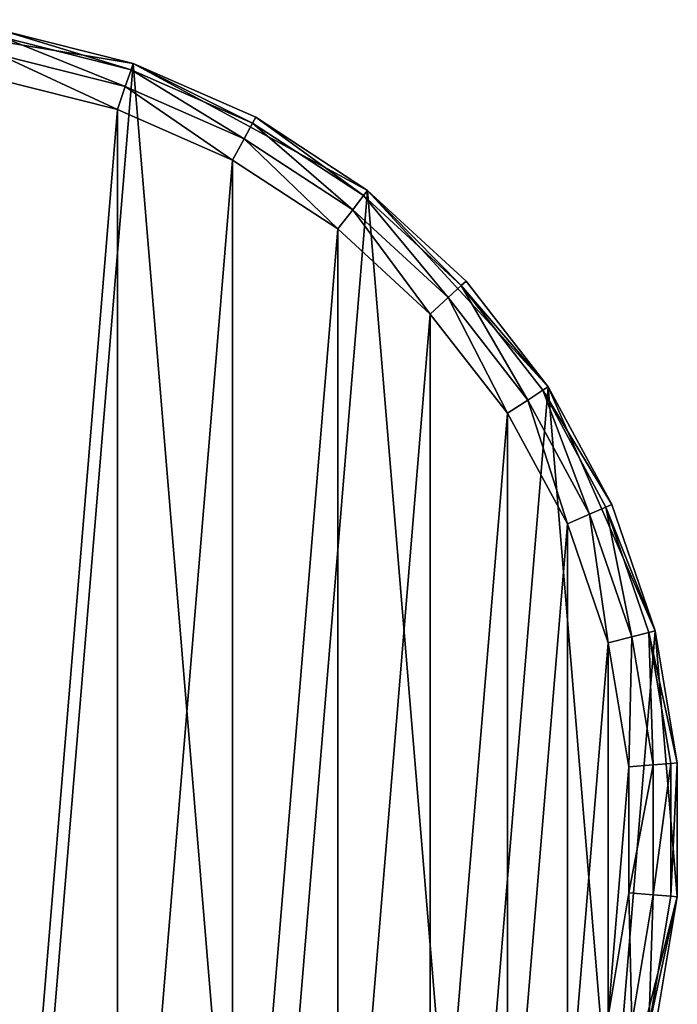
# Model space of a CAD drawing. Header units: millimetres. Extents: x 28 to 403, y -1162 to 452.
# Tile 29 of 44: x 240 to 280, y -11 to 50. Entities that reach past the tile are written whole.
import ezdxf

# ---------------------------------------------------------------- set-up
doc = ezdxf.new("R2010")
doc.units = ezdxf.units.MM
doc.header["$LTSCALE"] = 25.4
doc.layers.get('0').update_dxf_attribs({"true_color": 0xff5454})

# ---------------------------------------------------------------- blocks, each defined once
blk = doc.blocks.new('VIPER-I-6641.STL')
at = {"color": 0}
mesh = blk.add_polyface(dxfattribs=at)
corners = [(184.747, -20.085, 689.171), (182.065, 12.274, 689.171), (180.706, -4.129, 689.171), (188.677, 27.347, 689.171), (193.749, -33.864, 689.171), (199.825, 39.457, 689.171), (206.738, -43.974, 689.171), (214.3, 47.291, 689.171), (222.306, -49.318, 689.171), (230.535, 50, 689.171), (230.535, -50, 689.171), (238.765, -49.318, 689.171), (246.77, 47.291, 689.171), (254.333, -43.974, 689.171), (261.246, 39.457, 689.171), (267.322, -33.864, 689.171), (272.394, 27.347, 689.171), (276.324, -20.085, 689.171), (279.005, 12.274, 689.171), (280.365, -4.129, 689.171)]
mesh.append_faces([[corners[k] for k in face] for face in [(0, 1, 2), (18, 17, 19)]], dxfattribs={"vtx0": -1, "color": 0})
mesh.append_faces([[corners[k] for k in face] for face in [(1, 0, 3), (3, 4, 5), (5, 6, 7), (7, 8, 9), (9, 11, 12), (12, 13, 14), (14, 15, 16), (16, 17, 18)]], dxfattribs={"vtx0": -1, "vtx1": -1, "color": 0})
mesh.append_faces([[corners[k] for k in face] for face in [(3, 0, 4), (5, 4, 6), (7, 6, 8), (9, 8, 10), (9, 10, 11), (12, 11, 13), (14, 13, 15), (16, 15, 17)]], dxfattribs={"vtx0": -1, "vtx2": -1, "color": 0})
mesh = blk.add_polyface(dxfattribs=at)
corners = [(246.77, 47.291, 689.171), (238.765, 49.318, 667.621), (230.535, 50, 689.171)]
mesh.append_faces([[corners[k] for k in face] for face in [(0, 1, 2)]], dxfattribs={"color": 0})
mesh = blk.add_polyface(dxfattribs=at)
corners = [(238.765, 49.318, 667.621), (246.64, 46.911, 666.121), (238.699, 48.922, 666.121), (246.77, 47.291, 667.621)]
mesh.append_faces([[corners[k] for k in face] for face in [(0, 1, 2), (1, 0, 3)]], dxfattribs={"vtx0": -1, "color": 0})
mesh = blk.add_polyface(dxfattribs=at)
corners = [(246.77, 47.291, 689.171), (246.77, 47.291, 667.621), (238.765, 49.318, 667.621)]
mesh.append_faces([[corners[k] for k in face] for face in [(0, 1, 2)]], dxfattribs={"color": 0})
mesh = blk.add_polyface(dxfattribs=at)
corners = [(238.699, 48.922, 666.121), (246.283, 45.872, 665.023), (238.518, 47.839, 665.023), (246.64, 46.911, 666.121)]
mesh.append_faces([[corners[k] for k in face] for face in [(0, 1, 2), (1, 0, 3)]], dxfattribs={"vtx0": -1, "color": 0})
mesh = blk.add_polyface(dxfattribs=at)
corners = [(238.518, 47.839, 665.023), (245.796, 44.453, 664.621), (238.271, 46.359, 664.621), (246.283, 45.872, 665.023)]
mesh.append_faces([[corners[k] for k in face] for face in [(0, 1, 2), (1, 0, 3)]], dxfattribs={"vtx0": -1, "color": 0})
mesh = blk.add_polyface(dxfattribs=at)
corners = [(184.974, 11.538, 664.621), (183.696, -3.881, 664.621), (183.696, 3.881, 664.621), (184.974, -11.538, 664.621), (187.494, 18.88, 664.621), (187.494, -18.88, 664.621), (191.189, 25.707, 664.621), (191.189, -25.707, 664.621), (195.956, 31.832, 664.621), (195.956, -31.832, 664.621), (201.667, 37.09, 664.621), (201.667, -37.09, 664.621), (208.166, 41.335, 664.621), (208.166, -41.335, 664.621), (215.274, 44.453, 664.621), (215.274, -44.453, 664.621), (222.799, 46.359, 664.621), (222.799, -46.359, 664.621), (225.535, 0, 664.621), (230.535, 47, 664.621), (226.205, 2.5, 664.621), (228.035, 4.33, 664.621), (230.535, 5, 664.621), (238.271, 46.359, 664.621), (233.035, 4.33, 664.621), (234.865, 2.5, 664.621), (235.535, 0, 664.621), (230.535, -47, 664.621), (226.205, -2.5, 664.621), (228.035, -4.33, 664.621), (230.535, -5, 664.621), (233.035, -4.33, 664.621), (238.271, -46.359, 664.621), (234.865, -2.5, 664.621), (245.796, 44.453, 664.621), (245.796, -44.453, 664.621), (252.905, 41.335, 664.621), (252.905, -41.335, 664.621), (259.403, 37.09, 664.621), (259.403, -37.09, 664.621), (265.114, 31.832, 664.621), (265.114, -31.832, 664.621), (269.882, 25.707, 664.621), (269.882, -25.707, 664.621), (273.577, 18.88, 664.621), (273.577, -18.88, 664.621), (276.097, 11.538, 664.621), (276.097, -11.538, 664.621), (277.375, 3.881, 664.621), (277.375, -3.881, 664.621)]
mesh.append_faces([[corners[k] for k in face] for face in [(0, 1, 2), (47, 48, 49)]], dxfattribs={"vtx0": -1, "color": 0})
mesh.append_faces([[corners[k] for k in face] for face in [(1, 0, 3), (3, 4, 5), (5, 6, 7), (7, 8, 9), (9, 10, 11), (11, 12, 13), (13, 14, 15), (15, 16, 17), (18, 19, 20), (20, 19, 21), (21, 19, 22), (22, 23, 24), (24, 23, 25), (25, 23, 26), (27, 31, 32), (32, 34, 35), (35, 36, 37), (37, 38, 39), (39, 40, 41), (41, 42, 43), (43, 44, 45), (45, 46, 47)]], dxfattribs={"vtx0": -1, "vtx1": -1, "color": 0})
mesh.append_faces([[corners[k] for k in face] for face in [(17, 16, 18), (32, 26, 23)]], dxfattribs={"vtx0": -1, "vtx1": -1, "vtx2": -1, "color": 0})
mesh.append_faces([[corners[k] for k in face] for face in [(3, 0, 4), (5, 4, 6), (7, 6, 8), (9, 8, 10), (11, 10, 12), (13, 12, 14), (15, 14, 16), (18, 16, 19), (22, 19, 23), (18, 27, 17), (27, 18, 28), (27, 28, 29), (27, 29, 30), (27, 30, 31), (32, 31, 33), (32, 33, 26), (32, 23, 34), (35, 34, 36), (37, 36, 38), (39, 38, 40), (41, 40, 42), (43, 42, 44), (45, 44, 46), (47, 46, 48)]], dxfattribs={"vtx0": -1, "vtx2": -1, "color": 0})
mesh = blk.add_polyface(dxfattribs=at)
corners = [(246.64, 46.911, 666.121), (253.619, 42.654, 665.023), (246.283, 45.872, 665.023), (254.141, 43.62, 666.121)]
mesh.append_faces([[corners[k] for k in face] for face in [(0, 1, 2), (1, 0, 3)]], dxfattribs={"vtx0": -1, "color": 0})
mesh = blk.add_polyface(dxfattribs=at)
corners = [(246.77, 47.291, 667.621), (254.141, 43.62, 666.121), (246.64, 46.911, 666.121), (254.333, 43.974, 667.621)]
mesh.append_faces([[corners[k] for k in face] for face in [(0, 1, 2), (1, 0, 3)]], dxfattribs={"vtx0": -1, "color": 0})
mesh = blk.add_polyface(dxfattribs=at)
corners = [(261.246, 39.457, 689.171), (254.333, 43.974, 667.621), (246.77, 47.291, 689.171)]
mesh.append_faces([[corners[k] for k in face] for face in [(0, 1, 2)]], dxfattribs={"color": 0})
mesh = blk.add_polyface(dxfattribs=at)
corners = [(246.77, 47.291, 689.171), (254.333, 43.974, 667.621), (246.77, 47.291, 667.621)]
mesh.append_faces([[corners[k] for k in face] for face in [(0, 1, 2)]], dxfattribs={"color": 0})
mesh = blk.add_polyface(dxfattribs=at)
corners = [(246.283, 45.872, 665.023), (252.905, 41.335, 664.621), (245.796, 44.453, 664.621), (253.619, 42.654, 665.023)]
mesh.append_faces([[corners[k] for k in face] for face in [(0, 1, 2), (1, 0, 3)]], dxfattribs={"vtx0": -1, "color": 0})
mesh = blk.add_polyface(dxfattribs=at)
corners = [(254.333, 43.974, 667.621), (260.999, 39.14, 666.121), (254.141, 43.62, 666.121), (261.246, 39.457, 667.621)]
mesh.append_faces([[corners[k] for k in face] for face in [(0, 1, 2), (1, 0, 3)]], dxfattribs={"vtx0": -1, "color": 0})
mesh = blk.add_polyface(dxfattribs=at)
corners = [(261.246, 39.457, 689.171), (261.246, 39.457, 667.621), (254.333, 43.974, 667.621)]
mesh.append_faces([[corners[k] for k in face] for face in [(0, 1, 2)]], dxfattribs={"color": 0})
mesh = blk.add_polyface(dxfattribs=at)
corners = [(254.141, 43.62, 666.121), (260.325, 38.273, 665.023), (253.619, 42.654, 665.023), (260.999, 39.14, 666.121)]
mesh.append_faces([[corners[k] for k in face] for face in [(0, 1, 2), (1, 0, 3)]], dxfattribs={"vtx0": -1, "color": 0})
mesh = blk.add_polyface(dxfattribs=at)
corners = [(253.619, 42.654, 665.023), (259.403, 37.09, 664.621), (252.905, 41.335, 664.621), (260.325, 38.273, 665.023)]
mesh.append_faces([[corners[k] for k in face] for face in [(0, 1, 2), (1, 0, 3)]], dxfattribs={"vtx0": -1, "color": 0})
mesh = blk.add_polyface(dxfattribs=at)
corners = [(260.999, 39.14, 666.121), (266.218, 32.848, 665.023), (260.325, 38.273, 665.023), (267.026, 33.592, 666.121)]
mesh.append_faces([[corners[k] for k in face] for face in [(0, 1, 2), (1, 0, 3)]], dxfattribs={"vtx0": -1, "color": 0})
mesh = blk.add_polyface(dxfattribs=at)
corners = [(261.246, 39.457, 667.621), (267.026, 33.592, 666.121), (260.999, 39.14, 666.121), (267.322, 33.864, 667.621)]
mesh.append_faces([[corners[k] for k in face] for face in [(0, 1, 2), (1, 0, 3)]], dxfattribs={"vtx0": -1, "color": 0})
mesh = blk.add_polyface(dxfattribs=at)
corners = [(261.246, 39.457, 689.171), (272.394, 27.347, 689.171), (267.322, 33.864, 667.621)]
mesh.append_faces([[corners[k] for k in face] for face in [(0, 1, 2)]], dxfattribs={"color": 0})
mesh = blk.add_polyface(dxfattribs=at)
corners = [(261.246, 39.457, 689.171), (267.322, 33.864, 667.621), (261.246, 39.457, 667.621)]
mesh.append_faces([[corners[k] for k in face] for face in [(0, 1, 2)]], dxfattribs={"color": 0})
mesh = blk.add_polyface(dxfattribs=at)
corners = [(260.325, 38.273, 665.023), (265.114, 31.832, 664.621), (259.403, 37.09, 664.621), (266.218, 32.848, 665.023)]
mesh.append_faces([[corners[k] for k in face] for face in [(0, 1, 2), (1, 0, 3)]], dxfattribs={"vtx0": -1, "color": 0})
mesh = blk.add_polyface(dxfattribs=at)
corners = [(267.026, 33.592, 666.121), (271.138, 26.527, 665.023), (266.218, 32.848, 665.023), (272.057, 27.128, 666.121)]
mesh.append_faces([[corners[k] for k in face] for face in [(0, 1, 2), (1, 0, 3)]], dxfattribs={"vtx0": -1, "color": 0})
mesh = blk.add_polyface(dxfattribs=at)
corners = [(267.026, 33.592, 666.121), (272.394, 27.347, 667.621), (272.057, 27.128, 666.121), (267.322, 33.864, 667.621)]
mesh.append_faces([[corners[k] for k in face] for face in [(0, 1, 2), (1, 0, 3)]], dxfattribs={"vtx0": -1, "color": 0})
mesh = blk.add_polyface(dxfattribs=at)
corners = [(267.322, 33.864, 667.621), (272.394, 27.347, 689.171), (272.394, 27.347, 667.621)]
mesh.append_faces([[corners[k] for k in face] for face in [(0, 1, 2)]], dxfattribs={"color": 0})
mesh = blk.add_polyface(dxfattribs=at)
corners = [(266.218, 32.848, 665.023), (269.882, 25.707, 664.621), (265.114, 31.832, 664.621), (271.138, 26.527, 665.023)]
mesh.append_faces([[corners[k] for k in face] for face in [(0, 1, 2), (1, 0, 3)]], dxfattribs={"vtx0": -1, "color": 0})
mesh = blk.add_polyface(dxfattribs=at)
corners = [(272.057, 27.128, 666.121), (276.324, 20.085, 667.621), (275.956, 19.923, 666.121), (272.394, 27.347, 667.621)]
mesh.append_faces([[corners[k] for k in face] for face in [(0, 1, 2), (1, 0, 3)]], dxfattribs={"vtx0": -1, "color": 0})
mesh = blk.add_polyface(dxfattribs=at)
corners = [(272.394, 27.347, 689.171), (279.005, 12.274, 689.171), (276.324, 20.085, 667.621)]
mesh.append_faces([[corners[k] for k in face] for face in [(0, 1, 2)]], dxfattribs={"color": 0})
mesh = blk.add_polyface(dxfattribs=at)
corners = [(272.394, 27.347, 689.171), (276.324, 20.085, 667.621), (272.394, 27.347, 667.621)]
mesh.append_faces([[corners[k] for k in face] for face in [(0, 1, 2)]], dxfattribs={"color": 0})
mesh = blk.add_polyface(dxfattribs=at)
corners = [(272.057, 27.128, 666.121), (274.95, 19.482, 665.023), (271.138, 26.527, 665.023), (275.956, 19.923, 666.121)]
mesh.append_faces([[corners[k] for k in face] for face in [(0, 1, 2), (1, 0, 3)]], dxfattribs={"vtx0": -1, "color": 0})
mesh = blk.add_polyface(dxfattribs=at)
corners = [(271.138, 26.527, 665.023), (273.577, 18.88, 664.621), (269.882, 25.707, 664.621), (274.95, 19.482, 665.023)]
mesh.append_faces([[corners[k] for k in face] for face in [(0, 1, 2), (1, 0, 3)]], dxfattribs={"vtx0": -1, "color": 0})
mesh = blk.add_polyface(dxfattribs=at)
corners = [(275.956, 19.923, 666.121), (279.005, 12.274, 667.621), (278.616, 12.176, 666.121), (276.324, 20.085, 667.621)]
mesh.append_faces([[corners[k] for k in face] for face in [(0, 1, 2), (1, 0, 3)]], dxfattribs={"vtx0": -1, "color": 0})
mesh = blk.add_polyface(dxfattribs=at)
corners = [(276.324, 20.085, 667.621), (279.005, 12.274, 689.171), (279.005, 12.274, 667.621)]
mesh.append_faces([[corners[k] for k in face] for face in [(0, 1, 2)]], dxfattribs={"color": 0})
mesh = blk.add_polyface(dxfattribs=at)
corners = [(274.95, 19.482, 665.023), (276.097, 11.538, 664.621), (273.577, 18.88, 664.621), (277.551, 11.906, 665.023)]
mesh.append_faces([[corners[k] for k in face] for face in [(0, 1, 2), (1, 0, 3)]], dxfattribs={"vtx0": -1, "color": 0})
mesh = blk.add_polyface(dxfattribs=at)
corners = [(275.956, 19.923, 666.121), (277.551, 11.906, 665.023), (274.95, 19.482, 665.023), (278.616, 12.176, 666.121)]
mesh.append_faces([[corners[k] for k in face] for face in [(0, 1, 2), (1, 0, 3)]], dxfattribs={"vtx0": -1, "color": 0})
mesh = blk.add_polyface(dxfattribs=at)
corners = [(278.616, 12.176, 666.121), (278.87, 4.005, 665.023), (277.551, 11.906, 665.023), (279.964, 4.096, 666.121)]
mesh.append_faces([[corners[k] for k in face] for face in [(0, 1, 2), (1, 0, 3)]], dxfattribs={"vtx0": -1, "color": 0})
mesh = blk.add_polyface(dxfattribs=at)
corners = [(278.616, 12.176, 666.121), (280.365, 4.129, 667.621), (279.964, 4.096, 666.121), (279.005, 12.274, 667.621)]
mesh.append_faces([[corners[k] for k in face] for face in [(0, 1, 2), (1, 0, 3)]], dxfattribs={"vtx0": -1, "color": 0})
mesh = blk.add_polyface(dxfattribs=at)
corners = [(279.005, 12.274, 689.171), (280.365, -4.129, 689.171), (280.365, 4.129, 667.621)]
mesh.append_faces([[corners[k] for k in face] for face in [(0, 1, 2)]], dxfattribs={"color": 0})
mesh = blk.add_polyface(dxfattribs=at)
corners = [(279.005, 12.274, 689.171), (280.365, 4.129, 667.621), (279.005, 12.274, 667.621)]
mesh.append_faces([[corners[k] for k in face] for face in [(0, 1, 2)]], dxfattribs={"color": 0})
mesh = blk.add_polyface(dxfattribs=at)
corners = [(277.551, 11.906, 665.023), (277.375, 3.881, 664.621), (276.097, 11.538, 664.621), (278.87, 4.005, 665.023)]
mesh.append_faces([[corners[k] for k in face] for face in [(0, 1, 2), (1, 0, 3)]], dxfattribs={"vtx0": -1, "color": 0})
mesh = blk.add_polyface(dxfattribs=at)
corners = [(278.87, 4.005, 665.023), (277.375, -3.881, 664.621), (277.375, 3.881, 664.621), (278.87, -4.005, 665.023)]
mesh.append_faces([[corners[k] for k in face] for face in [(0, 1, 2), (1, 0, 3)]], dxfattribs={"vtx0": -1, "color": 0})
mesh = blk.add_polyface(dxfattribs=at)
corners = [(278.87, -4.005, 665.023), (279.964, 4.096, 666.121), (279.964, -4.096, 666.121), (278.87, 4.005, 665.023)]
mesh.append_faces([[corners[k] for k in face] for face in [(0, 1, 2), (1, 0, 3)]], dxfattribs={"vtx0": -1, "color": 0})
mesh = blk.add_polyface(dxfattribs=at)
corners = [(279.964, -4.096, 666.121), (280.365, 4.129, 667.621), (280.365, -4.129, 667.621), (279.964, 4.096, 666.121)]
mesh.append_faces([[corners[k] for k in face] for face in [(0, 1, 2), (1, 0, 3)]], dxfattribs={"vtx0": -1, "color": 0})
mesh = blk.add_polyface(dxfattribs=at)
corners = [(280.365, 4.129, 667.621), (280.365, -4.129, 689.171), (280.365, -4.129, 667.621)]
mesh.append_faces([[corners[k] for k in face] for face in [(0, 1, 2)]], dxfattribs={"color": 0})
mesh = blk.add_polyface(dxfattribs=at)
corners = [(277.375, -3.881, 664.621), (277.551, -11.906, 665.023), (276.097, -11.538, 664.621), (278.87, -4.005, 665.023)]
mesh.append_faces([[corners[k] for k in face] for face in [(0, 1, 2), (1, 0, 3)]], dxfattribs={"vtx0": -1, "color": 0})
mesh = blk.add_polyface(dxfattribs=at)
corners = [(280.365, -4.129, 689.171), (276.324, -20.085, 689.171), (279.005, -12.274, 667.621)]
mesh.append_faces([[corners[k] for k in face] for face in [(0, 1, 2)]], dxfattribs={"color": 0})
mesh = blk.add_polyface(dxfattribs=at)
corners = [(278.87, -4.005, 665.023), (278.616, -12.176, 666.121), (277.551, -11.906, 665.023), (279.964, -4.096, 666.121)]
mesh.append_faces([[corners[k] for k in face] for face in [(0, 1, 2), (1, 0, 3)]], dxfattribs={"vtx0": -1, "color": 0})
mesh = blk.add_polyface(dxfattribs=at)
corners = [(278.616, -12.176, 666.121), (280.365, -4.129, 667.621), (279.005, -12.274, 667.621), (279.964, -4.096, 666.121)]
mesh.append_faces([[corners[k] for k in face] for face in [(0, 1, 2), (1, 0, 3)]], dxfattribs={"vtx0": -1, "color": 0})
mesh = blk.add_polyface(dxfattribs=at)
corners = [(280.365, -4.129, 689.171), (279.005, -12.274, 667.621), (280.365, -4.129, 667.621)]
mesh.append_faces([[corners[k] for k in face] for face in [(0, 1, 2)]], dxfattribs={"color": 0})
blk = doc.blocks.new('Grupuj#2')
at = {"color": 250, "true_color": 0x262626}
blk.add_blockref('VIPER-I-6641.STL', (-27.828, 1162.286, 0.776), dxfattribs=at)

msp = doc.modelspace()

# ---------------------------------------------------------------- block references
at = {"color": 0}
msp.add_blockref('Grupuj#2', (27.828, -1162.286, -0.776), dxfattribs=at)

doc.saveas('drawing.dxf')
